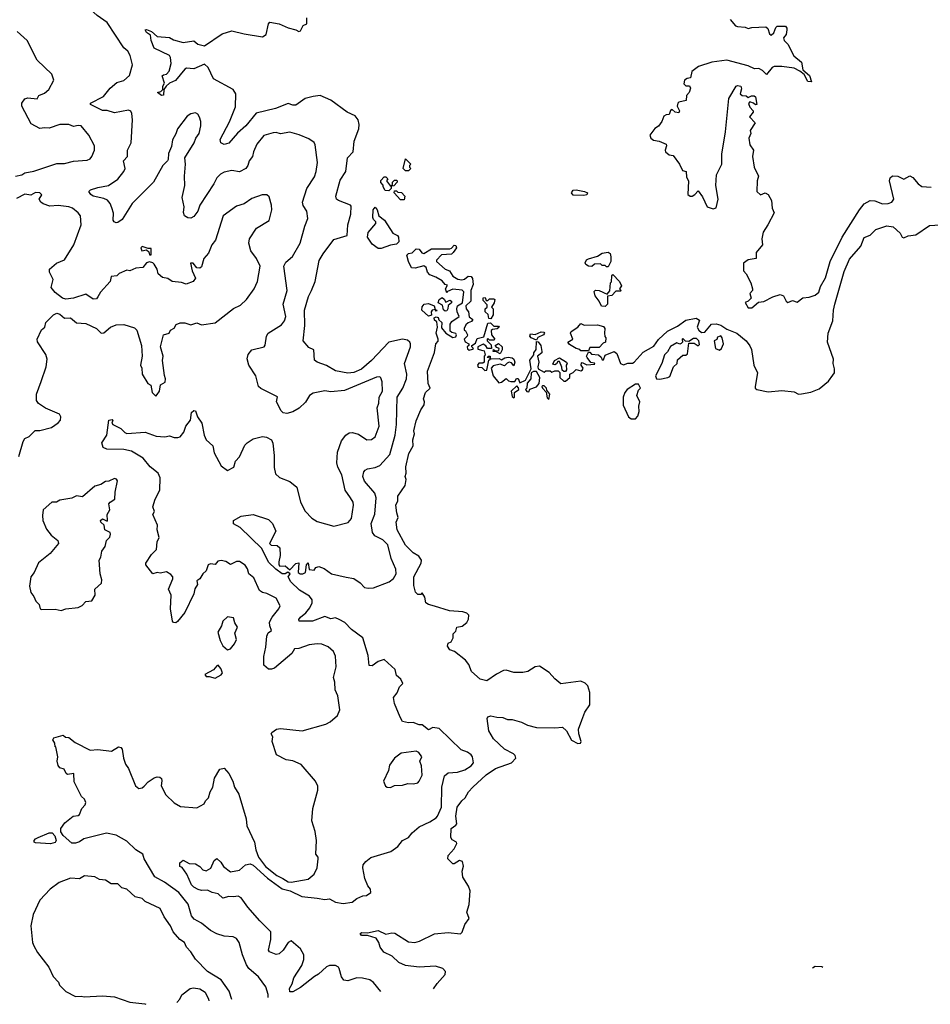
# Model space of a CAD drawing. Extents: x 1995161 to 2088924, y 769148 to 906007.
# Tile 3 of 256: x 2002652 to 2008630, y 769570 to 776032. Entities that reach past the tile are written whole.
import ezdxf

# ---------------------------------------------------------------- set-up
doc = ezdxf.new("R2010")
doc.units = 0

msp = doc.modelspace()

# ---------------------------------------------------------------- linework, layer by layer
at = {"layer": '0CON20XD'}
for points in [[(2003335, 775847.5), (2003225, 776014.5), (2003159.8, 776059.8), (2003115, 776100.6), (2003065, 776121.9), (2003015, 776128.6), (2002995, 776124.3), (2002935, 776091.9), (2002905, 776091.9), (2002886, 776105), (2002860.9, 776140.9), (2002801.2, 776185), (2002695, 776226.5), (2002625, 776242.5)], [(2005022.1, 769653.9), (2004975, 769714), (2004949.8, 769729.8), (2004902.4, 769742.4), (2004865, 769744.4), (2004805, 769724.5), (2004779.1, 769729.1), (2004765, 769751.2), (2004750, 769805), (2004743.8, 769815), (2004725, 769824.2), (2004685, 769825.6), (2004665, 769815.5), (2004612.4, 769767.6), (2004587.1, 769752.9), (2004495, 769680), (2004445, 769652.5), (2004425, 769652.5), (2004422.4, 769675), (2004440, 769705), (2004452.1, 769745), (2004503.2, 769825), (2004517.3, 769865), (2004517.1, 769895), (2004494.4, 769935), (2004435, 769986.4), (2004415, 769976.5), (2004382.5, 769925), (2004355, 769902.5), (2004335, 769897.5), (2004292.5, 769915), (2004284.4, 769925), (2004301.3, 769995), (2004300.8, 770045), (2004227.6, 770117.6), (2004148.4, 770208.4), (2004105, 770270), (2004085, 770280.8), (2004055, 770274.5), (2004025, 770278.6), (2003985, 770266), (2003954.6, 770294.6), (2003915, 770303.3), (2003885, 770320), (2003845, 770317), (2003822.7, 770322.7), (2003795, 770338.2), (2003779.5, 770355), (2003749.5, 770425), (2003717.4, 770467.4), (2003704, 770475), (2003702.3, 770497.7), (2003725, 770516), (2003764.2, 770494.2), (2003805, 770492.5), (2003835, 770474), (2003855, 770452.5), (2003875, 770445.6), (2003906.2, 770463.8), (2003929.2, 770515), (2003945, 770528), (2003973.1, 770503.1), (2003989.2, 770475), (2004035, 770440.6), (2004095, 770450.5), (2004134, 770486), (2004165, 770492.9), (2004185, 770483.5), (2004278.5, 770398.5), (2004375, 770328.5), (2004427.5, 770315), (2004505, 770277.3), (2004605, 770267.9), (2004655, 770257.1), (2004685, 770262.3), (2004725, 770239.5), (2004775, 770230.9), (2004835, 770240), (2004865, 770264.4), (2004905, 770282), (2004927.5, 770285), (2004956.2, 770305), (2004955.7, 770325), (2004937.8, 770347.8), (2004916.9, 770395), (2004904.2, 770465), (2004905.7, 770485), (2004923.3, 770506.7), (2004957.1, 770532.9), (2005087.6, 770572.4), (2005133.8, 770605), (2005164.2, 770645), (2005203.8, 770665), (2005228, 770695), (2005274.6, 770735.4), (2005345, 770767.5), (2005385.6, 770795), (2005395.4, 770805), (2005420.7, 770865), (2005423.3, 770995), (2005440.4, 771069.6), (2005465, 771088.5), (2005525, 771094.4), (2005575, 771110), (2005615, 771134.6), (2005630.5, 771155), (2005623.8, 771195), (2005615, 771208.2), (2005590.6, 771225), (2005550.5, 771240.5), (2005405, 771380.6), (2005365, 771386.9), (2005335, 771372.1), (2005295, 771403.5), (2005275, 771404.5), (2005235, 771420), (2005205, 771417.8), (2005165.4, 771425.4), (2005149.2, 771455), (2005113.4, 771545), (2005106.4, 771583.6), (2005128.8, 771615), (2005145, 771653.3), (2005166.7, 771675), (2005153.8, 771705), (2005125, 771727.5), (2005116.8, 771766.8), (2005045, 771834.2), (2005005, 771820.5), (2004965, 771790.9), (2004945, 771793.1), (2004938.9, 771858.9), (2004905.5, 771975), (2004829.2, 772029.2), (2004786.5, 772075), (2004750, 772095), (2004725, 772106), (2004695, 772099.2), (2004655, 772115.3), (2004575, 772085.3), (2004487.5, 772085), (2004484.4, 772095), (2004495, 772112), (2004531.1, 772138.9), (2004556.7, 772173.3), (2004571.5, 772205), (2004572.2, 772225), (2004555, 772248.5), (2004488.5, 772288.5), (2004432, 772342), (2004413.3, 772375), (2004427.5, 772395), (2004413, 772407), (2004393.9, 772396.1), (2004375, 772396), (2004333.3, 772425), (2004285, 772472.5), (2004241.3, 772561.3), (2004098.6, 772698.6), (2004055, 772724), (2004055, 772745.8), (2004105, 772774.2), (2004185, 772783.8), (2004285, 772752.9), (2004311.1, 772725), (2004333.3, 772675), (2004292.5, 772595), (2004303, 772583), (2004341.7, 772581.7), (2004360, 772565), (2004362.5, 772515), (2004353.3, 772475), (2004353.6, 772453.6), (2004360, 772445), (2004395, 772447.5), (2004425, 772422.5), (2004465, 772463.3), (2004485, 772466.7), (2004480.6, 772405), (2004493.3, 772395), (2004510, 772395), (2004527.5, 772405), (2004534.2, 772455), (2004545, 772467.5), (2004553, 772423), (2004585, 772420), (2004595, 772436.7), (2004615, 772443.8), (2004649.7, 772429.7), (2004698, 772395), (2004795, 772374.2), (2004845, 772363.9), (2004887, 772337), (2004915, 772305.5), (2004938.9, 772301.1), (2004975, 772304.4), (2005076.7, 772343.3), (2005105, 772364.4), (2005122.7, 772395), (2005122.1, 772425), (2005089.7, 772495), (2005067.5, 772585), (2005035, 772618.9), (2004984.1, 772644.1), (2004967.1, 772667.1), (2004959.4, 772725), (2004983.6, 772786.4), (2004992.6, 772895), (2004983.1, 772925), (2004914.5, 773004.5), (2004904.2, 773035), (2004911.1, 773065), (2004920, 773075), (2004935, 773085.3), (2004985, 773092.7), (2005015, 773105.4), (2005081.9, 773178.1), (2005115.7, 773305), (2005125.2, 773375), (2005128.2, 773468.3), (2005130, 773555), (2005167.6, 773615), (2005192, 773675), (2005192.5, 773705), (2005177.9, 773775), (2005217.5, 773885), (2005218, 773905), (2005212, 773915), (2005198.5, 773928.5), (2005165, 773935.4), (2005075, 773916.2), (2004961.5, 773795), (2004895, 773739.2), (2004845, 773717.3), (2004805, 773712), (2004725, 773728.5), (2004665, 773762.5), (2004603.8, 773785), (2004587.1, 773797.1), (2004582, 773865), (2004550, 773880), (2004513.3, 773925), (2004522.9, 774025), (2004521.5, 774125), (2004547.5, 774215), (2004567.9, 774255), (2004592.5, 774315), (2004618.7, 774451.3), (2004645, 774496.2), (2004715, 774590), (2004802.5, 774615), (2004805.3, 774685), (2004826.6, 774755), (2004827.6, 774807.6), (2004822.5, 774815), (2004744.3, 774845), (2004732.2, 774855), (2004727.8, 774875), (2004755, 774978.8), (2004791.9, 775035), (2004803.6, 775125), (2004840.9, 775165), (2004848, 775235), (2004877.7, 775315), (2004881.2, 775345), (2004874.5, 775375), (2004855, 775400.5), (2004801.4, 775425), (2004694.2, 775505), (2004625, 775534.4), (2004579.2, 775529.2), (2004525, 775514.4), (2004465, 775470.4), (2004445, 775470.7), (2004415, 775481.8), (2004331, 775449), (2004205, 775418.7), (2004136.8, 775335), (2004081.7, 775288.3), (2004025, 775221.2), (2003995, 775212.9), (2003973.3, 775225), (2003968.8, 775245), (2004029.1, 775360.9), (2004068.6, 775461.4), (2004070.8, 775545), (2004053.2, 775573.2), (2003925, 775644.4), (2003888.1, 775718.1), (2003865, 775740.6), (2003795, 775708.7), (2003746.9, 775713.1), (2003735, 775707.1), (2003675, 775632.5), (2003635, 775616), (2003613.9, 775596.1), (2003598.8, 775575), (2003595, 775538), (2003583.7, 775533.7), (2003557.5, 775555), (2003578.5, 775561.5), (2003591.2, 775575), (2003591.4, 775595), (2003601.9, 775615), (2003586.9, 775663.1), (2003595, 775671.4), (2003615.4, 775674.6), (2003634, 775695), (2003646.7, 775745), (2003641.4, 775785), (2003635, 775797.1), (2003534.3, 775845), (2003514.6, 775894.6), (2003511.4, 775931.4), (2003485, 775949.2), (2003475, 775966.7), (2003485, 775968.6), (2003516.7, 775955), (2003555, 775921.4), (2003635, 775915.6), (2003660.7, 775900.7), (2003725, 775882.2), (2003795, 775893.8), (2003822.1, 775872.1), (2003865, 775860.9), (2003981.3, 775938.7), (2004045, 775960), (2004125, 775938.8), (2004245, 775918.8), (2004268.9, 775935), (2004284.4, 776005), (2004293.2, 776016.8), (2004355.5, 776005.5), (2004415, 775978.1), (2004465, 775965.8), (2004484.6, 775954.6), (2004495, 775958.1), (2004513.8, 775995), (2004536.2, 776005), (2004536, 776045)], [(2007315, 776033.3), (2007351.9, 775991.9), (2007365, 775987.1), (2007415, 775983.3), (2007435, 775973.8), (2007458.3, 775981.7), (2007550, 775985), (2007563.6, 775973.6), (2007575, 775940), (2007585, 775930), (2007603.3, 775945), (2007615, 775980), (2007625, 775990), (2007679.3, 775989.3), (2007687.5, 775977.5), (2007687.5, 775965), (2007683.8, 775935), (2007667, 775913), (2007671.2, 775895), (2007695, 775872.5), (2007734.4, 775794.4), (2007785, 775752.5), (2007793.3, 775703.3), (2007836.1, 775666.1), (2007850, 775625), (2007825, 775626.7), (2007801.7, 775671.7), (2007774.2, 775694.2), (2007735, 775713.6), (2007655.7, 775724.3), (2007605, 775724.3), (2007592.2, 775717.8), (2007555, 775672.5), (2007528.8, 775698.8), (2007505, 775712), (2007475, 775710.8), (2007435, 775729.6), (2007294.4, 775765.6), (2007195.8, 775754.2), (2007107.5, 775725), (2007065, 775692.5), (2007055, 775650), (2007034.4, 775645.6), (2007015.7, 775635), (2007010.8, 775610.8), (2007025, 775598.8), (2007048, 775598), (2007056.1, 775583.9), (2007046.7, 775555), (2007030, 775535), (2007027.1, 775502.9), (2006978.3, 775491.7), (2006972, 775485), (2006968.8, 775465), (2006983.3, 775435), (2006980, 775420), (2006955, 775426), (2006935, 775443.8), (2006925, 775436), (2006915, 775410), (2006895, 775408.9), (2006880.8, 775399.2), (2006867, 775363), (2006846.1, 775333.9), (2006822, 775318), (2006788.6, 775275), (2006794.3, 775255), (2006812.6, 775242.6), (2006850, 775235), (2006895.7, 775215.7), (2006898.9, 775205), (2006888.8, 775175), (2006891.2, 775165), (2006915, 775145.8), (2006941.2, 775141.2), (2006984.2, 775084.2), (2007002.5, 775042.5), (2007026.1, 775036.1), (2007028.3, 774998.3), (2007042.5, 774975), (2007037.5, 774885), (2007054.2, 774874.2), (2007065.8, 774874.2), (2007083.8, 774885), (2007105, 774910), (2007135, 774870), (2007165, 774803.3), (2007205, 774790), (2007223.6, 774796.4), (2007236.2, 774855), (2007221.2, 774945), (2007226.2, 775015), (2007260.8, 775085), (2007261.2, 775148.8), (2007285, 775296.7), (2007308, 775515), (2007356.2, 775595), (2007365, 775600.8), (2007386, 775595), (2007390.7, 775579.3), (2007381.2, 775545), (2007394.1, 775534.1), (2007421.7, 775531.7), (2007435, 775522.5), (2007456.7, 775533.3), (2007473.6, 775533.6), (2007483.3, 775525), (2007490, 775475), (2007483, 775473), (2007470, 775485), (2007445, 775492.5), (2007437, 775483), (2007445, 775457.5), (2007466.7, 775435), (2007466.7, 775425), (2007443.3, 775395), (2007480, 775355), (2007447.5, 775305), (2007452.5, 775285), (2007437.5, 775255), (2007445, 775210), (2007470, 775175), (2007463.3, 775135), (2007473.8, 775065), (2007502, 775005), (2007493.3, 774975), (2007491.2, 774905), (2007515, 774883.3), (2007545, 774896.9), (2007565, 774886), (2007587.1, 774845), (2007592, 774795), (2007604.2, 774765), (2007564.2, 774685), (2007532.7, 774637.3), (2007523.6, 774593.6), (2007527.5, 774555), (2007487.5, 774505), (2007486.7, 774465), (2007435, 774456.7), (2007402.5, 774435), (2007403.3, 774385), (2007420, 774365), (2007451.2, 774305), (2007462.5, 774265), (2007462, 774255), (2007444.4, 774235), (2007452.9, 774205), (2007435, 774184.4), (2007413.3, 774176.7), (2007435, 774141.7), (2007457.8, 774142.2), (2007502.3, 774177.7), (2007537, 774183), (2007595, 774214), (2007645, 774228), (2007665, 774220), (2007683.6, 774185), (2007695, 774175.7), (2007725, 774188.9), (2007755, 774179.4), (2007792.7, 774207.3), (2007835, 774211.5), (2007875, 774225.4), (2007897.9, 774245), (2007909.3, 774280.8), (2007941, 774339), (2007973.2, 774445), (2008051.4, 774605), (2008164.1, 774785), (2008195, 774824.4), (2008235.5, 774845.5), (2008265, 774843.3), (2008315, 774823.8), (2008353.9, 774826.1), (2008378, 774835), (2008390, 774855), (2008361.4, 774975), (2008365.6, 774994.4), (2008382.5, 775007.5), (2008415.6, 775005.6), (2008455, 774986.7), (2008495, 775008), (2008515, 774997.5), (2008550, 774955), (2008575, 774936.9), (2008635, 774932.9)], [(2002625, 775006.2), (2002665, 775013.8), (2002685, 775026.1), (2002745, 775038.8), (2002895, 775087.9), (2002945, 775088.5), (2003005, 775102.7), (2003095, 775110.5), (2003115, 775118.6), (2003125.6, 775135), (2003142.2, 775175), (2003141.9, 775205), (2003105, 775274), (2003054.6, 775334.6), (2003035, 775337.9), (2003005, 775332.1), (2002975, 775344.5), (2002915, 775344.5), (2002845, 775320), (2002815, 775323.5), (2002785, 775317.8), (2002727.9, 775347.9), (2002665.5, 775465), (2002666.5, 775483.5), (2002685, 775512), (2002705, 775520), (2002766.2, 775513.8), (2002778, 775535), (2002815, 775550.5), (2002842.2, 775575), (2002875.8, 775635), (2002863.8, 775675), (2002765.6, 775765.6), (2002700.8, 775895), (2002636.2, 775955)], [(2004282.3, 769613.8), (2004283.1, 769635), (2004267.1, 769685), (2004219.6, 769749.6), (2004156.4, 769806.3), (2004139.9, 769829.9), (2004114, 769894), (2004092.9, 769975), (2004075, 770002), (2004053, 770013), (2003995, 770017.5), (2003945, 770032.3), (2003905, 770053.6), (2003845, 770103.1), (2003797.9, 770127.9), (2003780.2, 770150.2), (2003757.1, 770227.1), (2003696.5, 770305), (2003602.6, 770372.6), (2003537.9, 770407.9), (2003470, 770525), (2003460, 770555), (2003414.2, 770584.2), (2003355, 770641.8), (2003285, 770680), (2003222.5, 770692.5), (2003073, 770657), (2003045, 770636), (2003017.7, 770627.7), (2002995, 770627.5), (2002937.8, 770677.8), (2002922.4, 770702.4), (2002920.8, 770725), (2002947.9, 770762.1), (2003002.5, 770805), (2003035, 770808.8), (2003044.3, 770815.7), (2003060, 770855), (2003081.1, 770878.9), (2003085.3, 770895.3), (2003076.9, 770916.9), (2003057.5, 770935), (2003009.7, 771029.7), (2003007.5, 771085), (2002965, 771078.8), (2002955.9, 771085.9), (2002943.8, 771113.8), (2002915, 771122), (2002905, 771136.7), (2002896.9, 771165), (2002902.9, 771195), (2002890, 771260), (2002885, 771260), (2002882.5, 771285), (2002870, 771305), (2002875, 771320), (2002937, 771337), (2002953, 771323), (2002975, 771321.2), (2003015, 771287.5), (2003115, 771239.2), (2003165, 771243.3), (2003255, 771231.2), (2003300.8, 771259.2), (2003315, 771256), (2003324.2, 771244.2), (2003332.5, 771185), (2003345.6, 771145.6), (2003365, 771117.5), (2003412.2, 771005), (2003435, 770985.6), (2003455, 770990), (2003468.3, 771001.7), (2003495, 771030), (2003533.8, 771056.2), (2003555, 771062.9), (2003570.7, 771060.7), (2003581.7, 771051.7), (2003586, 771036), (2003581.2, 771005), (2003611.4, 770945), (2003665, 770892.9), (2003708.3, 770868.3), (2003815, 770860.6), (2003863.8, 770885), (2003872, 770905), (2003892, 770925), (2003901.9, 770965), (2003919.5, 770995), (2003930.8, 771055), (2003965, 771113.3), (2003995, 771120), (2004024, 771085), (2004052, 771035), (2004062.5, 770995), (2004089.7, 770949.7), (2004137.6, 770787.6), (2004142, 770742), (2004193.6, 770635), (2004202, 770585), (2004218.8, 770535), (2004265, 770474.2), (2004339.4, 770415), (2004378.6, 770395), (2004414.3, 770375), (2004435, 770372.6), (2004545, 770392.4), (2004585.3, 770425), (2004605, 770466), (2004611.4, 770525), (2004610.8, 770535), (2004595.8, 770555), (2004599.4, 770645), (2004590.6, 770705), (2004570.6, 770775), (2004576, 770855), (2004608.8, 770975), (2004608.3, 771001.7), (2004593.8, 771035), (2004499.4, 771145), (2004445, 771168.9), (2004401.2, 771175), (2004336.9, 771206.9), (2004308.6, 771295), (2004313.3, 771325), (2004303.3, 771345), (2004306.7, 771355), (2004337.5, 771375), (2004365, 771380), (2004505.4, 771364.6), (2004660.5, 771409.5), (2004690, 771425), (2004738.8, 771465), (2004753.6, 771503.6), (2004741.1, 771595), (2004721.9, 771635), (2004721.2, 771685), (2004712.7, 771715), (2004729.1, 771785), (2004724.4, 771855), (2004712.9, 771885), (2004677.3, 771917.3), (2004635, 771933.5), (2004605, 771935.6), (2004551.4, 771928.6), (2004485, 771905.5), (2004456, 771904), (2004437.6, 771872.4), (2004325, 771776.9), (2004305, 771769.4), (2004285, 771770.6), (2004255.6, 771795), (2004253.7, 771853.7), (2004268.2, 771915), (2004273.6, 771986.4), (2004282.7, 772007.3), (2004305.6, 772024.4), (2004293.6, 772055), (2004292.4, 772077.6), (2004309.1, 772110.9), (2004352.5, 772165), (2004361.4, 772185), (2004335, 772235.8), (2004275, 772265.7), (2004245, 772273.3), (2004226.6, 772286.6), (2004188.1, 772368.1), (2004156.7, 772395), (2004148.3, 772428.3), (2004132.7, 772452.7), (2004095, 772476.4), (2004075, 772475.6), (2004035, 772457.5), (2004005, 772476.9), (2003975, 772481.9), (2003952.5, 772477.5), (2003935, 772457.5), (2003905, 772462), (2003888, 772455), (2003876, 772415), (2003853.6, 772396.4), (2003835, 772362), (2003815, 772350), (2003818.6, 772325), (2003802.6, 772297.4), (2003795.9, 772264.1), (2003735, 772141.2), (2003688.3, 772081.7), (2003675.8, 772074.2), (2003662.5, 772075), (2003654, 772085), (2003641.1, 772165), (2003645.5, 772255), (2003629.4, 772295), (2003656.9, 772363.1), (2003656.3, 772376.3), (2003645, 772390), (2003615, 772407.8), (2003575, 772399.4), (2003555, 772404.2), (2003525, 772395.8), (2003480, 772455), (2003480, 772465), (2003517, 772523), (2003549.2, 772555), (2003554.5, 772605.5), (2003567, 772633), (2003554.4, 772685), (2003556.9, 772715), (2003526.7, 772785), (2003536, 772805), (2003526.1, 772836.1), (2003540.8, 772885), (2003572, 772945), (2003574.4, 773025), (2003561.4, 773055), (2003508.3, 773098.3), (2003462.5, 773155), (2003385, 773199.4), (2003335, 773210.4), (2003223.3, 773213.3), (2003200.8, 773225), (2003191.4, 773255), (2003222.9, 773305), (2003237.5, 773405), (2003258.3, 773408.3), (2003262.5, 773405), (2003256.2, 773385), (2003263.8, 773375), (2003315, 773350), (2003342, 773322), (2003355, 773316.9), (2003475, 773324.4), (2003548, 773298), (2003605, 773294.3), (2003635, 773301.1), (2003665, 773290), (2003690.2, 773289.8), (2003705, 773294), (2003730, 773325), (2003741.4, 773365), (2003773.3, 773405), (2003780.6, 773455), (2003795, 773468), (2003805.7, 773465), (2003820, 773425), (2003847.9, 773385), (2003863.3, 773305), (2003875, 773274), (2003919.2, 773235), (2003928.9, 773188.9), (2003974.3, 773105), (2004015, 773074), (2004057.5, 773095), (2004068.8, 773135), (2004095.8, 773164.2), (2004129.7, 773240.3), (2004144.6, 773255.4), (2004185, 773280.9), (2004245, 773297.1), (2004272.1, 773292.1), (2004303.8, 773275), (2004313.1, 773253.1), (2004322.7, 773172.7), (2004323.2, 773093.2), (2004331.7, 773051.7), (2004356.8, 773026.8), (2004425, 773001.4), (2004471.2, 772965), (2004495.6, 772865.6), (2004525, 772806.2), (2004570.7, 772760.7), (2004605, 772739.2), (2004715, 772708.8), (2004808.3, 772731.7), (2004830.5, 772759.5), (2004842.9, 772845), (2004841.4, 772865), (2004823.7, 772893.7), (2004788.5, 772945), (2004766.9, 773045), (2004739.5, 773095), (2004734.5, 773125), (2004738.8, 773195), (2004765, 773268.8), (2004793.7, 773306.3), (2004815, 773320), (2004835, 773322.5), (2004875, 773312.5), (2004930, 773275), (2004962.1, 773277.9), (2004985.7, 773295), (2005010.8, 773365), (2004998.2, 773485), (2005008.5, 773515), (2005011.2, 773555), (2005033.8, 773595), (2005032.2, 773655), (2005021.9, 773681.9), (2005015, 773687.5), (2004995, 773685.5), (2004785, 773598.2), (2004695, 773590), (2004655, 773595.6), (2004578.3, 773581.7), (2004553.3, 773565), (2004528.8, 773521.2), (2004486.4, 773483.6), (2004445, 773458), (2004405, 773448), (2004382.3, 773452.3), (2004368.8, 773465), (2004338, 773525), (2004345, 773556.2), (2004235, 773611.4), (2004220, 773625), (2004201.1, 773695), (2004155.7, 773765), (2004144.2, 773805.8), (2004151.2, 773835), (2004176.7, 773865), (2004256.7, 773885), (2004264.1, 773895.9), (2004272.5, 773955), (2004282, 773975), (2004370.5, 774029.5), (2004390.4, 774055), (2004398.4, 774085), (2004382.4, 774165), (2004406.9, 774255), (2004386.5, 774415), (2004398.9, 774441.1), (2004442.8, 774477.2), (2004494, 774565), (2004522.9, 774677.1), (2004543, 774727), (2004536.2, 774776.2), (2004512.6, 774812.6), (2004508.9, 774835), (2004536.7, 774923.3), (2004588, 775002), (2004598.1, 775035), (2004607.1, 775095), (2004591.7, 775211.7), (2004585, 775226), (2004550.3, 775250.3), (2004487.4, 775277.4), (2004425, 775294.3), (2004365, 775283.3), (2004335, 775291.9), (2004315, 775290.6), (2004255, 775272.5), (2004208.6, 775215), (2004185.6, 775165), (2004180, 775135), (2004157.5, 775105), (2004148.8, 775075), (2004135.6, 775055), (2004095, 775034.6), (2004045, 775043.5), (2003995, 775031.8), (2003970.8, 775019.2), (2003946.1, 774995), (2003927.1, 774955), (2003833.8, 774815), (2003821.8, 774775), (2003795, 774741.4), (2003775, 774729.2), (2003755, 774732.5), (2003734.5, 774744.5), (2003727.4, 774767.4), (2003730.8, 774805), (2003718.2, 774865), (2003736.6, 774945), (2003733.1, 775005), (2003740.5, 775085), (2003735.5, 775125), (2003796.5, 775225), (2003808.2, 775255), (2003830.9, 775285), (2003840.5, 775335), (2003841.1, 775365), (2003833, 775393), (2003821.7, 775411.7), (2003805, 775420), (2003775, 775413.8), (2003750.6, 775399.4), (2003686.9, 775315), (2003677.6, 775282.4), (2003655.6, 775244.4), (2003648.9, 775201.1), (2003627.8, 775155), (2003626.9, 775115), (2003621.1, 775105), (2003592.5, 775075), (2003530.8, 774965), (2003390, 774825), (2003325, 774720), (2003295, 774701.2), (2003285, 774698.8), (2003271.2, 774705), (2003265.9, 774715.9), (2003267.9, 774762.1), (2003257.5, 774797.5), (2003246.2, 774826.2), (2003227.3, 774847.3), (2003205, 774858.2), (2003133.8, 774875), (2003118, 774885), (2003106.2, 774905), (2003117.5, 774915), (2003165, 774931.4), (2003235.4, 774944.6), (2003295, 774985.6), (2003335.7, 775035), (2003343.3, 775055), (2003332.5, 775105), (2003360, 775135), (2003358.5, 775175), (2003384.5, 775225), (2003391.5, 775375), (2003387.6, 775417.6), (2003381.1, 775431.1), (2003365, 775438.9), (2003275, 775421.2), (2003225.3, 775435.3), (2003195, 775435.4), (2003116, 775475), (2003116.1, 775483.9), (2003202.5, 775527.5), (2003245, 775583.5), (2003289.2, 775620.8), (2003335, 775633.1), (2003373, 775667), (2003392.5, 775735), (2003377.7, 775797.7), (2003361.5, 775825), (2003335, 775847.5)], [(2005205, 775040), (2005185, 775040), (2005170, 775055), (2005185, 775120), (2005220, 775085), (2005210, 775075), (2005210, 775065), (2005220, 775055), (2005205, 775040)], [(2005075, 774910), (2005051.7, 774911.7), (2005037.5, 774935), (2005037, 774947), (2005023, 774963), (2005023, 774977), (2005045, 775000), (2005055, 775000), (2005068.3, 774988.3), (2005060, 774975), (2005085, 774940), (2005098.3, 774951.7), (2005100, 774965), (2005111.7, 774978.3), (2005125, 774980), (2005130, 774975), (2005130, 774965), (2005108.3, 774941.7), (2005090, 774940), (2005090, 774925), (2005075, 774910)], [(2002646, 773165), (2002674.3, 773265), (2002685, 773283.8), (2002715, 773297.5), (2002754.2, 773335.8), (2002785, 773336), (2002860, 773355), (2002905, 773387.5), (2002919.4, 773405), (2002921.4, 773425), (2002912.9, 773442.9), (2002821.7, 773481.7), (2002775, 773513.3), (2002762.3, 773532.3), (2002762, 773575), (2002792.5, 773657.5), (2002826.6, 773753.4), (2002831.4, 773805), (2002824, 773835), (2002768.3, 773918.3), (2002767.5, 773935), (2002795, 773996.7), (2002816.2, 774015), (2002823.8, 774045), (2002873.8, 774095), (2002895, 774106), (2002915, 774098.8), (2002945, 774074), (2002985, 774076), (2003025, 774042.5), (2003085, 774038.5), (2003155, 774005.8), (2003185.7, 773975.7), (2003205, 773977.1), (2003248.6, 774015), (2003285, 774028.8), (2003335, 774031.8), (2003405, 774009.2), (2003420, 773995), (2003451.2, 773895), (2003456.7, 773825), (2003443.8, 773765), (2003453.3, 773745), (2003456.7, 773705), (2003492.5, 773645), (2003513.3, 773633.3), (2003522.5, 773585), (2003545, 773562.5), (2003555, 773572.5), (2003570, 773595), (2003576.7, 773635), (2003606, 773654), (2003608.8, 773675), (2003602.5, 773697.5), (2003588.8, 773795), (2003593.3, 773825), (2003576.7, 773885), (2003596, 773964), (2003632.5, 773975), (2003642.5, 773995), (2003665, 774006.7), (2003678.3, 774031.7), (2003705, 774042.2), (2003735, 774042.9), (2003775, 774029.2), (2003815, 774043.8), (2003845, 774030), (2003935, 774043.5), (2004055, 774137.1), (2004101.9, 774158.1), (2004140, 774195), (2004191.9, 774265), (2004212.2, 774315), (2004229.5, 774415), (2004205.6, 774465), (2004168.9, 774515), (2004156.9, 774565), (2004159.5, 774595), (2004206.2, 774665), (2004288.8, 774715), (2004306.9, 774785), (2004305.6, 774815.6), (2004288.8, 774868.8), (2004273.3, 774883.3), (2004243.8, 774883.8), (2004175, 774858.6), (2004125, 774824.2), (2004075, 774808.6), (2003986.9, 774745), (2003938.1, 774585), (2003913.3, 774555), (2003891.1, 774498.9), (2003861.2, 774465), (2003845, 774410), (2003835, 774402.5), (2003815, 774404.5), (2003790, 774435), (2003773.1, 774435), (2003784.8, 774384.8), (2003805.6, 774335), (2003790, 774315), (2003745, 774296), (2003715, 774306.9), (2003653, 774313), (2003625, 774334), (2003590, 774340), (2003561.2, 774365), (2003554, 774395), (2003535, 774426.7), (2003525, 774437.5), (2003505, 774443.3), (2003484.2, 774435.8), (2003460, 774405), (2003415, 774401.2), (2003375, 774383.8), (2003355, 774388), (2003304.4, 774365.6), (2003289.4, 774350.6), (2003253, 774347), (2003246.4, 774313.6), (2003181.4, 774245), (2003165.6, 774214.4), (2003155, 774201.2), (2003135, 774198.8), (2003085, 774230), (2003005, 774204), (2002955, 774198), (2002933.8, 774205), (2002885, 774240.8), (2002859.2, 774275), (2002872.3, 774327.7), (2002847.8, 774375), (2002846.9, 774395), (2002894, 774435), (2002945, 774456.5), (2003007.8, 774555), (2003054.4, 774685), (2003050, 774745), (2003035.8, 774765), (2002998, 774795), (2002973.3, 774805), (2002905, 774812.9), (2002849.3, 774809.3), (2002805, 774823.8), (2002790, 774835), (2002778.8, 774855), (2002797.3, 774882.7), (2002785, 774896.7), (2002755, 774898.3), (2002725, 774880), (2002685, 774886.7), (2002631.3, 774858.7)], [(2005175, 774850), (2005150.7, 774850.7), (2005110, 774895), (2005111.7, 774908.3), (2005125, 774910), (2005135, 774900), (2005158.3, 774898.3), (2005180, 774875), (2005175, 774850)], [(2006355, 774877.5), (2006285, 774880), (2006273.8, 774895), (2006285, 774913.3), (2006305, 774916.2), (2006360, 774905), (2006380, 774895), (2006375, 774882.5), (2006355, 774877.5)], [(2005025, 774530), (2005005, 774530), (2004965, 774558.8), (2004934.4, 774605), (2004938.8, 774635), (2004990, 774695), (2004990, 774705), (2004975, 774720), (2004970, 774735), (2004973.3, 774785), (2004985, 774802.5), (2004997.5, 774785), (2005010, 774745), (2005046.4, 774716.4), (2005101.4, 774631.4), (2005132.5, 774615), (2005138.8, 774605), (2005140, 774575), (2005125, 774560), (2005085, 774553.3), (2005025, 774530)], [(2005369, 769672.8), (2005392.2, 769707.8), (2005444.5, 769765), (2005448.2, 769785), (2005430, 769805), (2005380.4, 769820.4), (2005275, 769814.6), (2005185, 769824.4), (2005141.2, 769845), (2005096.7, 769886.7), (2005043.2, 769913.2), (2005017.5, 769945), (2005010, 769975), (2004992.5, 770005), (2004935, 770021.2), (2004895, 770022.5), (2004886.7, 770035), (2004897.7, 770042.3), (2004935, 770040), (2005005, 770054), (2005055, 770030), (2005095, 770040), (2005115, 770038.1), (2005205, 769980), (2005245, 769975.6), (2005276.4, 769983.6), (2005375, 770032), (2005465, 770042), (2005545, 770033.8), (2005557, 770043), (2005574.4, 770095), (2005603, 770133), (2005587.5, 770175), (2005601.9, 770225), (2005609.6, 770315), (2005598.5, 770345), (2005561.5, 770405), (2005556.9, 770445), (2005565.8, 770475.8), (2005558, 770508), (2005540, 770515), (2005505, 770492.5), (2005495, 770492.5), (2005462.5, 770525), (2005465, 770547.5), (2005505, 770590), (2005521.2, 770625), (2005520, 770635), (2005490, 770650), (2005481.1, 770665), (2005483.3, 770725), (2005514.5, 770745.5), (2005521.4, 770755), (2005514.5, 770804.5), (2005524.4, 770865), (2005553.3, 770906.7), (2005576.7, 770925), (2005598.9, 770965), (2005625.6, 770995), (2005715, 771076.2), (2005775, 771118.5), (2005880, 771155), (2005908, 771185), (2005905, 771202.5), (2005894.3, 771214.3), (2005834.6, 771244.6), (2005762.5, 771312.5), (2005731.4, 771365), (2005721.2, 771445), (2005725, 771457.5), (2005745, 771462.5), (2005785, 771453.8), (2005823.3, 771453.3), (2005855, 771438.8), (2005885, 771440), (2005945, 771422.5), (2005985, 771401.9), (2006045, 771387.5), (2006165, 771383.8), (2006215, 771390), (2006241.2, 771365), (2006274.1, 771304.1), (2006315, 771281.2), (2006332.5, 771285), (2006338, 771295), (2006322.5, 771345), (2006321.2, 771375), (2006342.9, 771435), (2006362.6, 771487.4), (2006395.7, 771535), (2006394.2, 771615.8), (2006380.5, 771660.5), (2006365, 771678.8), (2006335, 771690.4), (2006205, 771673.8), (2006165, 771705.7), (2006127.9, 771747.9), (2006065, 771790.4), (2006035, 771784.5), (2005988.6, 771755), (2005955, 771746.8), (2005895, 771748.5), (2005845, 771763.1), (2005828.1, 771761.9), (2005782.2, 771737.8), (2005717.7, 771692.3), (2005675, 771703.5), (2005618.9, 771755), (2005600, 771800), (2005578.9, 771828.9), (2005506.1, 771886.1), (2005475, 771897.5), (2005460.7, 771920.7), (2005465, 771940), (2005485, 771950), (2005497.5, 771975), (2005498.3, 772001.7), (2005515, 772020), (2005522.5, 772045), (2005557, 772053), (2005587.5, 772075), (2005598.3, 772098.3), (2005600, 772125), (2005586.7, 772136.7), (2005560, 772145), (2005473.6, 772153.6), (2005375, 772183.8), (2005335, 772193.3), (2005317.5, 772205), (2005311.7, 772241.7), (2005295, 772270), (2005285, 772260), (2005265, 772260), (2005250, 772275), (2005238.3, 772318.3), (2005238.8, 772375), (2005287.5, 772465), (2005289.2, 772485), (2005272.1, 772512.1), (2005235, 772534), (2005185, 772583.8), (2005130.6, 772685), (2005124.3, 772735), (2005136.7, 772765), (2005126.7, 772795), (2005121.2, 772845), (2005133.3, 772875), (2005133.8, 772905), (2005182.5, 772975), (2005190, 773015), (2005183.3, 773035), (2005190, 773055), (2005187, 773097), (2005206, 773185), (2005233.8, 773235), (2005232.9, 773275), (2005244, 773315), (2005240, 773335), (2005255, 773400), (2005285, 773472.5), (2005307.5, 773505), (2005310, 773525), (2005303.3, 773545), (2005316.7, 773585), (2005347, 773613), (2005333.1, 773645), (2005330, 773725), (2005375, 773848.8), (2005384.4, 773905), (2005398.3, 773921.7), (2005400, 773935), (2005385.7, 773975), (2005394, 774015), (2005389.3, 774049.3), (2005375, 774060), (2005372.5, 774075), (2005385, 774082.5), (2005398.3, 774078.3), (2005402.5, 774062.5), (2005422.5, 774045), (2005420.8, 774010.8), (2005450, 773975), (2005495, 773946.7), (2005515, 773950), (2005520, 773965), (2005515, 773972.5), (2005488.3, 773978.3), (2005478.3, 773988.3), (2005476.7, 774035), (2005488.3, 774051.7), (2005537.5, 774085), (2005524.2, 774114.2), (2005522, 774135), (2005526.7, 774155), (2005558, 774175), (2005566.4, 774246.4), (2005557, 774257), (2005495, 774264.3), (2005461.2, 774248.8), (2005455, 774240), (2005447.5, 774265), (2005460, 774290), (2005445, 774293.3), (2005425, 774318), (2005383.5, 774343.5), (2005345, 774357.5), (2005328.8, 774375), (2005320, 774405), (2005305, 774416.7), (2005248.3, 774401.7), (2005225, 774404), (2005203.3, 774445), (2005193.6, 774486.4), (2005203.3, 774496.7), (2005228.8, 774501.2), (2005255, 774528), (2005275, 774526.7), (2005292.5, 774502.5), (2005305, 774498), (2005355, 774528), (2005475, 774527.5), (2005487.3, 774532.7), (2005505, 774553.3), (2005515, 774550), (2005518.6, 774535), (2005496.7, 774503.3), (2005486.7, 774493.3), (2005421.7, 774488.3), (2005387.5, 774455), (2005387.5, 774445), (2005444.2, 774394.2), (2005473.8, 774383.8), (2005495, 774350), (2005528.3, 774328.3), (2005555, 774324.3), (2005571.2, 774328.8), (2005595, 774348.8), (2005615, 774346), (2005624.1, 774334.1), (2005628, 774295), (2005614.1, 774255.9), (2005614.2, 774185.8), (2005580, 774155), (2005583.8, 774135), (2005598, 774115), (2005602, 774082), (2005627.5, 774065), (2005618.8, 774051.2), (2005596.4, 774043.6), (2005580, 774030), (2005570, 774005), (2005570, 773995), (2005579.3, 773989.3), (2005592.5, 773965), (2005590, 773955), (2005570, 773935), (2005577, 773917), (2005600, 773905), (2005600, 773895), (2005590, 773885), (2005591.7, 773871.7), (2005603.3, 773863.3), (2005625, 773870), (2005630, 773875), (2005620, 773885), (2005620, 773895), (2005645, 773910), (2005655, 773940), (2005698.3, 773951.7), (2005725, 774040), (2005741.7, 774041.7), (2005765, 774020), (2005795, 774020), (2005800, 774015), (2005787, 774003), (2005755, 774000), (2005747.5, 773992.5), (2005750, 773965), (2005770, 773935), (2005765, 773930), (2005735, 773930), (2005725, 773940), (2005720, 773935), (2005720, 773925), (2005747.5, 773897.5), (2005750, 773875), (2005722.5, 773875), (2005712.5, 773892.5), (2005695, 773902.5), (2005660, 773885), (2005660, 773870), (2005700, 773860), (2005707, 773833), (2005700, 773825), (2005700, 773785), (2005691.7, 773778.3), (2005665, 773777.5), (2005657.5, 773765), (2005661.7, 773751.7), (2005685, 773750), (2005705, 773730), (2005718.3, 773731.7), (2005732.5, 773797.5), (2005740, 773805), (2005740, 773810), (2005720, 773815), (2005730, 773825), (2005740, 773825), (2005740, 773810), (2005747.5, 773807.5), (2005798.8, 773808.8), (2005815, 773800), (2005836.4, 773813.6), (2005858.3, 773818.3), (2005885, 773813.3), (2005896.7, 773805), (2005903.3, 773785), (2005895, 773760), (2005880.5, 773780.5), (2005865, 773784.2), (2005851.4, 773778.6), (2005835, 773760), (2005805, 773772.5), (2005759.3, 773760.7), (2005747.5, 773745), (2005760, 773695), (2005798.3, 773648.3), (2005815, 773652.5), (2005845, 773677.5), (2005861.2, 773661.2), (2005875, 773656.7), (2005902.5, 773657.5), (2005913.6, 773676.4), (2005925, 773677.5), (2005935, 773650), (2005973, 773667), (2006009.3, 773740.7), (2006001.7, 773798.3), (2006027, 773833), (2006027.5, 773845), (2006041.7, 773868.3), (2006045, 773920), (2006055, 773917.5), (2006072.5, 773895), (2006080, 773855), (2006080, 773845), (2006050, 773825), (2006060, 773785), (2006052.5, 773755), (2006055, 773740), (2006095, 773720), (2006105, 773727.5), (2006135, 773727.5), (2006145, 773720), (2006165, 773727.5), (2006187, 773727), (2006197, 773717), (2006197.5, 773685), (2006225, 773660), (2006235, 773660), (2006262.5, 773685), (2006263.3, 773706.7), (2006285, 773716.7), (2006304.2, 773735.8), (2006335, 773728.8), (2006346.7, 773735), (2006350, 773745), (2006337.5, 773765), (2006340, 773780), (2006345, 773782.5), (2006375, 773767.5), (2006428.3, 773771.7), (2006425, 773777.5), (2006401.7, 773781.7), (2006377.5, 773815), (2006372.5, 773825), (2006385, 773850), (2006395, 773850), (2006405, 773837.5), (2006451.7, 773831.7), (2006468.3, 773818.3), (2006475, 773800), (2006485, 773800), (2006495, 773830), (2006555, 773854), (2006571.9, 773841.9), (2006596.4, 773776.4), (2006615, 773766.2), (2006645, 773778), (2006675, 773778), (2006686.1, 773783.9), (2006745, 773850), (2006815, 773890), (2006845, 773933.3), (2006905, 773988), (2006969.7, 774020.3), (2007025, 774059.2), (2007093.6, 774073.6), (2007115, 774060), (2007100, 774015), (2007110, 773995), (2007128.3, 773978.3), (2007149.3, 773980.7), (2007192.5, 774035), (2007225, 774036), (2007255, 774027.5), (2007295, 774002), (2007358.8, 773975), (2007420, 773925), (2007445, 773891.2), (2007455, 773866.7), (2007471.1, 773765), (2007495.5, 773715), (2007480, 773625), (2007480, 773615), (2007490, 773605), (2007565, 773588.9), (2007655, 773599.4), (2007735, 773590), (2007765, 773574.3), (2007785, 773575.7), (2007845, 773588), (2007900.9, 773609.1), (2007960.7, 773659.3), (2007990.7, 773699.3), (2008000, 773715), (2008001.9, 773741.9), (2007992.9, 773775), (2007994, 773805), (2007954.4, 773915), (2007959.4, 773975), (2007990.8, 774055), (2007994.5, 774125), (2008003.3, 774165), (2008065, 774380), (2008100.3, 774459.7), (2008174.2, 774545.8), (2008195, 774602.5), (2008235, 774618.8), (2008271.2, 774655), (2008345, 774679.5), (2008385, 774672.5), (2008432, 774632), (2008444, 774605), (2008455, 774601.4), (2008485, 774613.3), (2008535, 774620), (2008625, 774681.2), (2008695, 774686.2)], [(2003515, 774490), (2003515, 774530), (2003495, 774530), (2003455, 774544.3), (2003447.8, 774535), (2003454.6, 774514.6), (2003485, 774522.5), (2003498.8, 774508.8), (2003505, 774490), (2003515, 774490)], [(2006515, 774410), (2006505, 774410), (2006495, 774420), (2006475, 774420), (2006465, 774430), (2006425, 774427.5), (2006407, 774413), (2006385, 774413.8), (2006367.5, 774425), (2006363.9, 774436.1), (2006373.6, 774456.4), (2006385, 774462.5), (2006445, 774480), (2006475, 774500), (2006515, 774507.5), (2006528.3, 774498.3), (2006533.3, 774475), (2006532.5, 774445), (2006515, 774410)], [(2006495, 774150), (2006471.7, 774151.7), (2006456.7, 774185), (2006430.5, 774220.5), (2006422.5, 774247.5), (2006432.9, 774257.1), (2006455, 774256), (2006508.3, 774231.7), (2006527, 774253), (2006530, 774305), (2006537.5, 774312.5), (2006538.3, 774351.7), (2006545, 774360), (2006590, 774315), (2006602.5, 774285), (2006590, 774265), (2006600, 774255), (2006595, 774250), (2006565, 774250), (2006538.3, 774221.7), (2006511.7, 774218.3), (2006510, 774165), (2006495, 774150)], [(2005335, 774087.5), (2005292.5, 774125), (2005293, 774147), (2005307.5, 774165), (2005335, 774169.2), (2005372.5, 774155), (2005380, 774130), (2005390, 774125), (2005385, 774120), (2005380, 774130), (2005360, 774125), (2005352.5, 774115), (2005355, 774092.5), (2005335, 774087.5)], [(2005445, 774120), (2005435, 774127.5), (2005427.7, 774157.7), (2005398.8, 774175), (2005404.6, 774195.4), (2005425, 774208.8), (2005438.8, 774198.8), (2005448.3, 774178.3), (2005475, 774192.5), (2005486.7, 774185), (2005486.2, 774175), (2005463.6, 774156.4), (2005463.3, 774135), (2005455, 774122.5), (2005445, 774120)], [(2005745, 774070), (2005731.7, 774071.7), (2005728.3, 774098.3), (2005707.5, 774115), (2005707.5, 774135), (2005720, 774145), (2005721.7, 774161.7), (2005695, 774190), (2005695, 774207.5), (2005708.3, 774208.3), (2005715, 774190), (2005725, 774190), (2005735, 774200), (2005765, 774200), (2005770, 774195), (2005767.5, 774175), (2005750, 774145), (2005760, 774135), (2005760, 774095), (2005745, 774070)], [(2006385, 773860), (2006335, 773860), (2006328.3, 773868.3), (2006305, 773873.3), (2006260.5, 773900.5), (2006250, 773915), (2006282.5, 773935), (2006267.5, 773975), (2006272.5, 773985), (2006315, 774013.3), (2006335, 774037.5), (2006357, 774027), (2006445, 774030), (2006485, 774018), (2006494, 774005), (2006490, 773975), (2006493, 773953), (2006500, 773945), (2006497.5, 773915), (2006481.7, 773908.3), (2006455, 773880), (2006395, 773880), (2006385, 773860)], [(2006045, 773930), (2006010, 773945), (2006001.2, 773955), (2006005, 773970), (2006035, 773966.7), (2006075, 773983.8), (2006091.7, 773981.7), (2006096, 773975), (2006090, 773965), (2006053.8, 773946.2), (2006045, 773930)], [(2005805, 773840), (2005782.5, 773852.5), (2005760, 773855), (2005762.5, 773867.5), (2005775, 773860), (2005798.3, 773861.7), (2005800, 773875), (2005785, 773880), (2005772.5, 773895), (2005795, 773907.5), (2005820, 773885), (2005820, 773865), (2005805, 773840)], [(2006855, 773672.5), (2006907.1, 773682.9), (2006918.8, 773691.2), (2006943.3, 773755), (2006967.5, 773775), (2006970.7, 773799.3), (2007005, 773830), (2007025, 773830), (2007035, 773840), (2007045, 773910), (2007079.3, 773909.3), (2007105, 773892.5), (2007115, 773900), (2007110, 773925), (2007095, 773940), (2007075, 773940), (2007045, 773920), (2007023.3, 773923.3), (2007005, 773940), (2007000, 773935), (2007002.5, 773915), (2006995, 773907.5), (2006985, 773903.3), (2006965, 773912.5), (2006925, 773887.5), (2006905, 773852.5), (2006885, 773832.5), (2006867.5, 773775), (2006826.7, 773695), (2006832.5, 773675), (2006855, 773672.5)], [(2007245, 773862.5), (2007260, 773875), (2007272.5, 773905), (2007263.3, 773945), (2007255, 773956.7), (2007231.7, 773948.3), (2007227.5, 773932.5), (2007210, 773925), (2007220, 773875), (2007245, 773862.5)], [(2006235, 773722.5), (2006223, 773723), (2006213, 773733), (2006211.7, 773751.7), (2006195, 773790), (2006185, 773790), (2006176.7, 773773.3), (2006165, 773767.5), (2006151.7, 773771.7), (2006162.5, 773795), (2006195, 773812.5), (2006242.5, 773785), (2006246.7, 773775), (2006240, 773765), (2006242.5, 773735), (2006235, 773722.5)], [(2005995, 773590), (2006001.7, 773608.3), (2006045, 773622.5), (2006062.5, 773645), (2006066.7, 773685), (2006045, 773723.3), (2006025, 773723.3), (2006010, 773715), (2006006.7, 773675), (2005983, 773647), (2005980, 773615), (2005972.5, 773605), (2005981.7, 773591.7), (2005995, 773590)], [(2006695, 773412.5), (2006710.7, 773429.3), (2006718.8, 773461.2), (2006716.2, 773495), (2006722.5, 773525), (2006703.3, 773565), (2006715, 773600), (2006726.7, 773615), (2006715, 773640), (2006695, 773640), (2006640, 773605), (2006624.1, 773585.9), (2006614.2, 773555), (2006613, 773503), (2006647.5, 773425), (2006665, 773412.5), (2006695, 773412.5)], [(2005895, 773550), (2005900, 773555), (2005900, 773585), (2005927.5, 773605), (2005926.7, 773616.7), (2005915, 773630), (2005877.5, 773595), (2005885, 773560), (2005895, 773550)], [(2006125, 773540), (2006132.5, 773575), (2006111.7, 773601.7), (2006110, 773615), (2006095, 773630), (2006085, 773630), (2006080, 773625), (2006083, 773613), (2006108.3, 773588.3), (2006115, 773550), (2006125, 773540)], [(2002925, 772154.2), (2002955, 772166.2), (2003035, 772174), (2003061.7, 772188.3), (2003085, 772214), (2003125, 772217.5), (2003146.2, 772255), (2003145.8, 772295), (2003188, 772335), (2003191.4, 772355), (2003180.8, 772395), (2003174.2, 772485), (2003184.3, 772505), (2003190, 772545), (2003213.3, 772575), (2003222.5, 772615), (2003244.1, 772635.9), (2003247.5, 772655), (2003245, 772666.2), (2003211.2, 772685), (2003205.6, 772715.6), (2003183.6, 772733.6), (2003181.4, 772745), (2003195, 772756.9), (2003225, 772741.2), (2003228.8, 772745), (2003226.5, 772785), (2003243.8, 772816.2), (2003237.5, 772855), (2003245, 772866), (2003276.5, 772885), (2003278.3, 772931.7), (2003293.8, 773005), (2003286.8, 773016.8), (2003275, 773020), (2003236.6, 773003.4), (2003215, 773002.2), (2003185, 772981.1), (2003145, 772970.6), (2003065, 772900), (2003025, 772907.1), (2002995, 772892.5), (2002915, 772879.2), (2002893.8, 772866.2), (2002862.5, 772865), (2002806.7, 772815), (2002802, 772778), (2002803.8, 772745), (2002827.5, 772687.5), (2002858.1, 772648.1), (2002902.5, 772615), (2002906.7, 772595), (2002851.2, 772528.8), (2002775, 772466.7), (2002746.2, 772405), (2002724.2, 772375), (2002716, 772315), (2002725, 772272.5), (2002745, 772247.5), (2002756.7, 772215), (2002780, 772195), (2002786.2, 772165), (2002795, 772160.6), (2002885, 772163.8), (2002925, 772154.2)], [(2004015, 771897.5), (2004035, 771903.3), (2004061.2, 771935), (2004074.2, 771965), (2004064.3, 772005), (2004082, 772045), (2004064.1, 772074.1), (2004055.9, 772105.9), (2004015, 772113.3), (2003985.7, 772085), (2003976.3, 772053.7), (2003953.6, 772013.6), (2003966.8, 771956.8), (2003985, 771922.5), (2004015, 771897.5)], [(2003935, 771710), (2003975, 771732.5), (2003982.5, 771745), (2003972.5, 771775), (2003955, 771796.7), (2003945, 771792.5), (2003924.1, 771765.9), (2003867.5, 771735), (2003875, 771722.5), (2003895, 771722.5), (2003935, 771710)], [(2005085, 770992.5), (2005113.1, 771006.9), (2005165, 771009.4), (2005200.9, 771019.1), (2005238, 771018), (2005265.6, 771024.4), (2005275, 771033.8), (2005293.1, 771075), (2005290, 771135), (2005278.6, 771165), (2005291.4, 771195), (2005273.1, 771223.1), (2005255, 771231.5), (2005155, 771217.5), (2005113.3, 771185), (2005079.7, 771140.3), (2005072.5, 771105), (2005040, 771035), (2005052.4, 771002.4), (2005065, 770994.3), (2005085, 770992.5)], [(2002855, 770623.3), (2002755, 770630), (2002747.5, 770635), (2002746.7, 770645), (2002755, 770656.7), (2002772.5, 770665), (2002845, 770695.8), (2002865, 770695.8), (2002882.5, 770675), (2002890.8, 770645), (2002885, 770632), (2002855, 770623.3)], [(2004043.7, 769600.8), (2004026.8, 769656.8), (2003975, 769730), (2003885, 769786), (2003805, 769867.5), (2003775.5, 769915), (2003747.5, 769945), (2003732.8, 769975), (2003703.8, 769995), (2003659.1, 770045), (2003641.8, 770085), (2003599.5, 770145), (2003575, 770198.2), (2003475, 770244.4), (2003455, 770264.5), (2003410, 770275), (2003355, 770326.2), (2003322.5, 770335), (2003295, 770360), (2003251.7, 770361.7), (2003215, 770384.2), (2003175, 770390), (2003145, 770406), (2003077.5, 770412.5), (2003045, 770394.2), (2002985, 770397.1), (2002910.8, 770369.2), (2002851.2, 770325), (2002785, 770253.8), (2002740.9, 770159.1), (2002725.6, 770085), (2002735.7, 769975), (2002744.3, 769955), (2002769.3, 769909.3), (2002843.7, 769813.7), (2002872.5, 769752.5), (2002906.1, 769716.1), (2002913.8, 769695), (2002954.4, 769654.4), (2003018.1, 769621.9), (2003054.3, 769624.3), (2003075, 769619.4), (2003195, 769626.9), (2003275, 769618.5), (2003375, 769583.8), (2003473.6, 769573.6), (2003479.8, 769570.2)], [(2007924.2, 769811.5), (2007917, 769817), (2007875, 769817.5), (2007857.5, 769807.9)], [(2003683.5, 769581.3), (2003704, 769605), (2003716.9, 769633.1), (2003771.2, 769675), (2003792.7, 769677.3), (2003835, 769671.4), (2003868.8, 769648.8), (2003892, 769605), (2003893.6, 769592.7)]]:
    msp.add_lwpolyline(points, dxfattribs=at)

doc.saveas('drawing.dxf')
